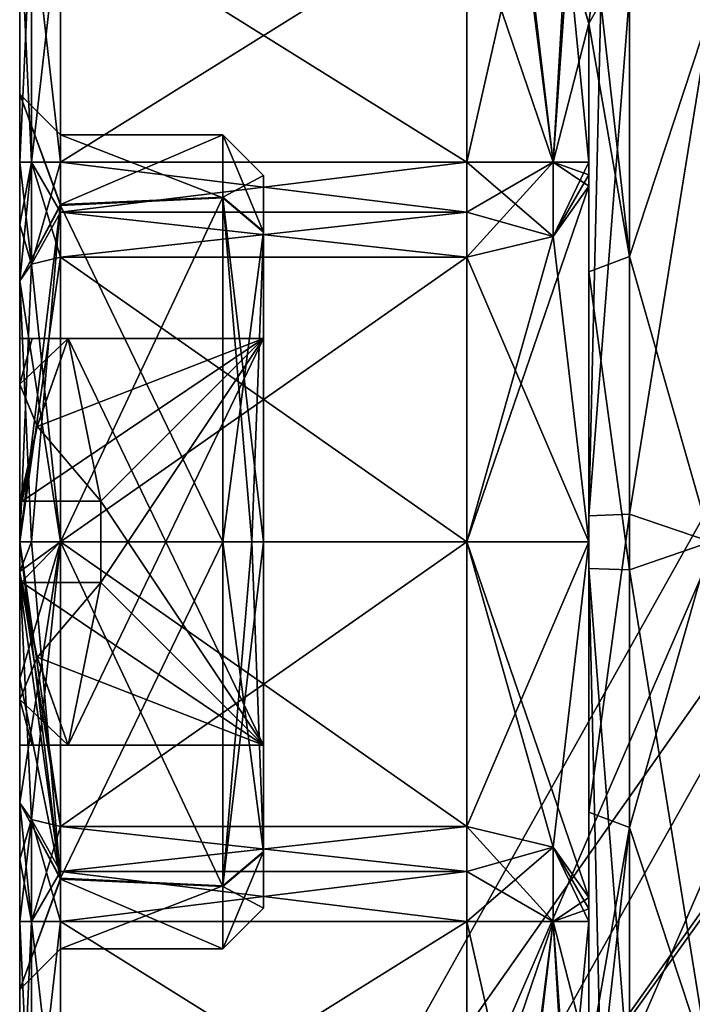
# Model space of a CAD drawing. Extents: x -23 to 470, y -2000 to 0.
# Tile 98 of 172: x -23 to -15, y -34 to -22. Entities that reach past the tile are written whole.
import ezdxf

# ---------------------------------------------------------------- set-up
doc = ezdxf.new("R2010")
doc.units = 0
doc.header["$LTSCALE"] = 64.024212
for name, color, linetype in [('762', 7, 'CONTINUOUS'), ('769', 7, 'CONTINUOUS'), ('770', 7, 'CONTINUOUS'), ('778', 7, 'CONTINUOUS'), ('779', 7, 'CONTINUOUS'), ('780', 7, 'CONTINUOUS'), ('781', 7, 'CONTINUOUS'), ('782', 7, 'CONTINUOUS'), ('783', 7, 'CONTINUOUS'), ('784', 7, 'CONTINUOUS'), ('785', 7, 'CONTINUOUS'), ('786', 7, 'CONTINUOUS'), ('787', 7, 'CONTINUOUS'), ('788', 7, 'CONTINUOUS'), ('789', 7, 'CONTINUOUS'), ('790', 7, 'CONTINUOUS'), ('791', 7, 'CONTINUOUS'), ('792', 7, 'CONTINUOUS'), ('793', 7, 'CONTINUOUS'), ('794', 7, 'CONTINUOUS'), ('795', 7, 'CONTINUOUS'), ('796', 7, 'CONTINUOUS'), ('797', 7, 'CONTINUOUS'), ('798', 7, 'CONTINUOUS'), ('799', 7, 'CONTINUOUS'), ('800', 7, 'CONTINUOUS'), ('801', 7, 'CONTINUOUS'), ('803', 7, 'CONTINUOUS'), ('804', 7, 'CONTINUOUS'), ('810', 7, 'CONTINUOUS'), ('811', 7, 'CONTINUOUS'), ('814', 7, 'CONTINUOUS'), ('815', 7, 'CONTINUOUS'), ('816', 7, 'CONTINUOUS'), ('817', 7, 'CONTINUOUS'), ('818', 7, 'CONTINUOUS'), ('819', 7, 'CONTINUOUS'), ('820', 7, 'CONTINUOUS'), ('821', 7, 'CONTINUOUS'), ('822', 7, 'CONTINUOUS'), ('823', 7, 'CONTINUOUS'), ('824', 7, 'CONTINUOUS'), ('825', 7, 'CONTINUOUS'), ('830', 7, 'CONTINUOUS'), ('831', 7, 'CONTINUOUS'), ('832', 7, 'CONTINUOUS'), ('833', 7, 'CONTINUOUS'), ('834', 7, 'CONTINUOUS'), ('835', 7, 'CONTINUOUS'), ('836', 7, 'CONTINUOUS'), ('837', 7, 'CONTINUOUS'), ('838', 7, 'CONTINUOUS'), ('839', 7, 'CONTINUOUS'), ('845', 7, 'CONTINUOUS'), ('846', 7, 'CONTINUOUS')]:
    doc.layers.add(name, color=color, linetype=linetype)

msp = doc.modelspace()

# ---------------------------------------------------------------- linework, layer by layer
at = {"layer": '762', "color": 7, "linetype": 'CONTINUOUS'}
for points in [[(-23.1, -20.218, 29), (-23.1, -23.336, 29), (-23.1, -20.218, 37), (-23.1, -20.218, 29)], [(-23.1, -20.218, 37), (-23.1, -23.336, 29), (-23.1, -22.5, 33.001), (-23.1, -20.218, 37)], [(-23.1, -23.336, 37), (-23.1, -20.218, 37), (-23.1, -22.5, 33.001), (-23.1, -23.336, 37)], [(-23.1, -24.102, 28.88), (-23.1, -24.794, 28.531), (-23.1, -22.5, 33.001), (-23.1, -24.102, 28.88)], [(-23.1, -23.336, 29), (-23.1, -24.102, 28.88), (-23.1, -22.5, 33.001), (-23.1, -23.336, 29)], [(-23.1, -24.102, 37.12), (-23.1, -23.336, 37), (-23.1, -22.5, 33.001), (-23.1, -24.102, 37.12)], [(-23.1, -24.794, 37.469), (-23.1, -24.102, 37.12), (-23.1, -22.5, 33.001), (-23.1, -24.794, 37.469)], [(-23.1, -31.898, 37.12), (-23.1, -31.206, 37.469), (-23.1, -33.5, 32.999), (-23.1, -31.898, 37.12)], [(-23.1, -31.206, 28.531), (-23.1, -31.898, 28.88), (-23.1, -33.5, 32.999), (-23.1, -31.206, 28.531)], [(-23.1, -32.664, 37), (-23.1, -31.898, 37.12), (-23.1, -33.5, 32.999), (-23.1, -32.664, 37)], [(-23.1, -31.898, 28.88), (-23.1, -32.664, 29), (-23.1, -33.5, 32.999), (-23.1, -31.898, 28.88)], [(-23.1, -35.782, 37), (-23.1, -32.664, 37), (-23.1, -35.782, 29), (-23.1, -35.782, 37)], [(-23.1, -35.782, 29), (-23.1, -32.664, 37), (-23.1, -33.5, 32.999), (-23.1, -35.782, 29)], [(-23.1, -32.664, 29), (-23.1, -35.782, 29), (-23.1, -33.5, 32.999), (-23.1, -32.664, 29)]]:
    msp.add_3dface(points, dxfattribs=at)
at = {"layer": '769', "color": 7, "linetype": 'CONTINUOUS'}
for points in [[(-15.6, -27.661, 42.244), (-14.6, -21.459, 39.541), (-15.6, -21.267, 39.343), (-15.6, -27.661, 42.244)], [(-14.6, -28, 42.25), (-14.6, -21.459, 39.541), (-15.6, -27.661, 42.244), (-14.6, -28, 42.25)], [(-15.6, -31.51, 41.558), (-14.6, -28, 42.25), (-15.6, -27.661, 42.244), (-15.6, -31.51, 41.558)], [(-14.6, -34.541, 39.541), (-14.6, -28, 42.25), (-15.6, -31.51, 41.558), (-14.6, -34.541, 39.541)], [(-15.6, -34.733, 39.343), (-14.6, -34.541, 39.541), (-15.6, -31.51, 41.558), (-15.6, -34.733, 39.343)]]:
    msp.add_3dface(points, dxfattribs=at)
at = {"layer": '770', "color": 7, "linetype": 'CONTINUOUS'}
for points in [[(-15.6, -21.267, 26.657), (-14.6, -21.459, 26.459), (-15.6, -24.492, 24.441), (-15.6, -21.267, 26.657)], [(-14.6, -21.459, 26.459), (-14.6, -28, 23.75), (-15.6, -24.492, 24.441), (-14.6, -21.459, 26.459)], [(-15.6, -24.492, 24.441), (-14.6, -28, 23.75), (-15.6, -28.344, 23.756), (-15.6, -24.492, 24.441)], [(-14.6, -28, 23.75), (-14.6, -34.541, 26.459), (-15.6, -28.344, 23.756), (-14.6, -28, 23.75)], [(-15.6, -28.344, 23.756), (-14.6, -34.541, 26.459), (-15.6, -34.733, 26.657), (-15.6, -28.344, 23.756)]]:
    msp.add_3dface(points, dxfattribs=at)
at = {"layer": '778', "color": 7, "linetype": 'CONTINUOUS'}
for points in [[(-16.1, -23.336, 27), (-16.1, -21.631, 27), (-16.1, -24.682, 24.903), (-16.1, -23.336, 27)], [(-16.1, -23.628, 39.094), (-16.1, -28, 40.5), (-16.1, -21.631, 39), (-16.1, -23.628, 39.094)], [(-16.1, -21.631, 39), (-16.1, -28, 40.5), (-16.1, -27.679, 41.744), (-16.1, -21.631, 39)], [(-16.1, -23.489, 39.024), (-16.1, -23.628, 39.094), (-16.1, -21.631, 39), (-16.1, -23.489, 39.024)], [(-16.1, -23.336, 39), (-16.1, -23.489, 39.024), (-16.1, -21.631, 39), (-16.1, -23.336, 39)], [(-16.1, -23.489, 26.976), (-16.1, -23.336, 27), (-16.1, -24.682, 24.903), (-16.1, -23.489, 26.976)], [(-16.1, -23.628, 26.906), (-16.1, -23.489, 26.976), (-16.1, -24.682, 24.903), (-16.1, -23.628, 26.906)], [(-16.1, -28, 25.5), (-16.1, -23.628, 26.906), (-16.1, -24.682, 24.903), (-16.1, -28, 25.5)], [(-16.1, -28.326, 24.256), (-16.1, -28, 25.5), (-16.1, -24.682, 24.903), (-16.1, -28.326, 24.256)], [(-16.1, -27.679, 41.744), (-16.1, -28, 40.5), (-16.1, -31.32, 41.096), (-16.1, -27.679, 41.744)], [(-16.1, -32.372, 26.906), (-16.1, -28, 25.5), (-16.1, -34.369, 27), (-16.1, -32.372, 26.906)], [(-16.1, -34.369, 27), (-16.1, -28, 25.5), (-16.1, -28.326, 24.256), (-16.1, -34.369, 27)], [(-16.1, -28, 40.5), (-16.1, -32.372, 39.094), (-16.1, -31.32, 41.096), (-16.1, -28, 40.5)], [(-16.1, -32.664, 39), (-16.1, -34.369, 39), (-16.1, -31.32, 41.096), (-16.1, -32.664, 39)], [(-16.1, -32.511, 39.024), (-16.1, -32.664, 39), (-16.1, -31.32, 41.096), (-16.1, -32.511, 39.024)], [(-16.1, -32.372, 39.094), (-16.1, -32.511, 39.024), (-16.1, -31.32, 41.096), (-16.1, -32.372, 39.094)], [(-16.1, -32.511, 26.976), (-16.1, -32.372, 26.906), (-16.1, -34.369, 27), (-16.1, -32.511, 26.976)], [(-16.1, -32.664, 27), (-16.1, -32.511, 26.976), (-16.1, -34.369, 27), (-16.1, -32.664, 27)]]:
    msp.add_3dface(points, dxfattribs=at)
at = {"layer": '779', "color": 7, "linetype": 'CONTINUOUS'}
for points in [[(-22.6, -32.664, 37.5), (-22.6, -35.782, 37.5), (-17.6, -35.782, 37.5), (-22.6, -32.664, 37.5)], [(-17.6, -32.664, 37.5), (-22.6, -32.664, 37.5), (-17.6, -35.782, 37.5), (-17.6, -32.664, 37.5)]]:
    msp.add_3dface(points, dxfattribs=at)
at = {"layer": '780', "color": 7, "linetype": 'CONTINUOUS'}
for points in [[(-22.6, -35.782, 28.5), (-22.6, -32.664, 28.5), (-17.6, -32.664, 28.5), (-22.6, -35.782, 28.5)], [(-17.6, -35.782, 28.5), (-22.6, -35.782, 28.5), (-17.6, -32.664, 28.5), (-17.6, -35.782, 28.5)]]:
    msp.add_3dface(points, dxfattribs=at)
at = {"layer": '781', "color": 7, "linetype": 'CONTINUOUS'}
for points in [[(-22.6, -32.051, 28.404), (-22.6, -31.498, 28.125), (-17.6, -32.051, 28.404), (-22.6, -32.051, 28.404)], [(-17.6, -32.051, 28.404), (-22.6, -31.498, 28.125), (-17.6, -31.498, 28.125), (-17.6, -32.051, 28.404)], [(-17.6, -32.664, 28.5), (-22.6, -32.664, 28.5), (-22.6, -32.051, 28.404), (-17.6, -32.664, 28.5)], [(-17.6, -32.664, 28.5), (-22.6, -32.051, 28.404), (-17.6, -32.051, 28.404), (-17.6, -32.664, 28.5)]]:
    msp.add_3dface(points, dxfattribs=at)
at = {"layer": '782', "color": 7, "linetype": 'CONTINUOUS'}
for points in [[(-22.6, -28, 27), (-22.6, -24.502, 28.125), (-17.6, -28, 27), (-22.6, -28, 27)], [(-17.6, -28, 27), (-22.6, -24.502, 28.125), (-17.6, -24.502, 28.125), (-17.6, -28, 27)], [(-17.6, -31.498, 28.125), (-22.6, -31.498, 28.125), (-22.6, -28, 27), (-17.6, -31.498, 28.125)], [(-17.6, -31.498, 28.125), (-22.6, -28, 27), (-17.6, -28, 27), (-17.6, -31.498, 28.125)]]:
    msp.add_3dface(points, dxfattribs=at)
at = {"layer": '783', "color": 7, "linetype": 'CONTINUOUS'}
for points in [[(-22.6, -23.949, 28.404), (-22.6, -23.336, 28.5), (-17.6, -23.948, 28.404), (-22.6, -23.949, 28.404)], [(-17.6, -23.948, 28.404), (-22.6, -23.336, 28.5), (-17.6, -23.336, 28.5), (-17.6, -23.948, 28.404)], [(-17.6, -24.502, 28.125), (-22.6, -23.949, 28.404), (-17.6, -23.948, 28.404), (-17.6, -24.502, 28.125)], [(-17.6, -24.502, 28.125), (-22.6, -24.502, 28.125), (-22.6, -23.949, 28.404), (-17.6, -24.502, 28.125)]]:
    msp.add_3dface(points, dxfattribs=at)
at = {"layer": '784', "color": 7, "linetype": 'CONTINUOUS'}
for points in [[(-17.6, -23.336, 28.5), (-22.6, -23.336, 28.5), (-17.6, -20.218, 28.5), (-17.6, -23.336, 28.5)], [(-22.6, -23.336, 28.5), (-22.6, -20.218, 28.5), (-17.6, -20.218, 28.5), (-22.6, -23.336, 28.5)]]:
    msp.add_3dface(points, dxfattribs=at)
at = {"layer": '785', "color": 7, "linetype": 'CONTINUOUS'}
for points in [[(-22.6, -20.218, 37.5), (-22.6, -23.336, 37.5), (-17.6, -23.336, 37.5), (-22.6, -20.218, 37.5)], [(-17.6, -20.218, 37.5), (-22.6, -20.218, 37.5), (-17.6, -23.336, 37.5), (-17.6, -20.218, 37.5)]]:
    msp.add_3dface(points, dxfattribs=at)
at = {"layer": '786', "color": 7, "linetype": 'CONTINUOUS'}
for points in [[(-17.6, -23.336, 37.5), (-22.6, -23.336, 37.5), (-22.6, -23.949, 37.596), (-17.6, -23.336, 37.5)], [(-17.6, -23.336, 37.5), (-22.6, -23.949, 37.596), (-17.6, -23.949, 37.596), (-17.6, -23.336, 37.5)], [(-22.6, -23.949, 37.596), (-22.6, -24.502, 37.875), (-17.6, -23.949, 37.596), (-22.6, -23.949, 37.596)], [(-17.6, -23.949, 37.596), (-22.6, -24.502, 37.875), (-17.6, -24.502, 37.875), (-17.6, -23.949, 37.596)]]:
    msp.add_3dface(points, dxfattribs=at)
at = {"layer": '787', "color": 7, "linetype": 'CONTINUOUS'}
for points in [[(-17.6, -24.502, 37.875), (-22.6, -24.502, 37.875), (-22.6, -28, 39), (-17.6, -24.502, 37.875)], [(-17.6, -24.502, 37.875), (-22.6, -28, 39), (-17.6, -28, 39), (-17.6, -24.502, 37.875)], [(-22.6, -28, 39), (-22.6, -31.498, 37.875), (-17.6, -28, 39), (-22.6, -28, 39)], [(-17.6, -28, 39), (-22.6, -31.498, 37.875), (-17.6, -31.498, 37.875), (-17.6, -28, 39)]]:
    msp.add_3dface(points, dxfattribs=at)
at = {"layer": '788', "color": 7, "linetype": 'CONTINUOUS'}
for points in [[(-17.6, -31.498, 37.875), (-22.6, -31.498, 37.875), (-22.6, -32.051, 37.596), (-17.6, -31.498, 37.875)], [(-17.6, -31.498, 37.875), (-22.6, -32.051, 37.596), (-17.6, -32.052, 37.596), (-17.6, -31.498, 37.875)], [(-22.6, -32.051, 37.596), (-22.6, -32.664, 37.5), (-17.6, -32.052, 37.596), (-22.6, -32.051, 37.596)], [(-22.6, -32.664, 37.5), (-17.6, -32.664, 37.5), (-17.6, -32.052, 37.596), (-22.6, -32.664, 37.5)]]:
    msp.add_3dface(points, dxfattribs=at)
at = {"layer": '789', "color": 7, "linetype": 'CONTINUOUS'}
for points in [[(-17.6, -20.218, 37.5), (-17.6, -23.336, 37.5), (-16.539, -23.336, 37.939), (-17.6, -20.218, 37.5)], [(-17.6, -20.218, 37.5), (-16.539, -23.336, 37.939), (-16.891, -20.345, 37.678), (-17.6, -20.218, 37.5)], [(-16.891, -20.345, 37.678), (-16.539, -23.336, 37.939), (-16.356, -20.739, 38.162), (-16.891, -20.345, 37.678)], [(-16.539, -23.336, 37.939), (-16.1, -23.336, 39), (-16.356, -20.739, 38.162), (-16.539, -23.336, 37.939)], [(-16.1, -23.336, 39), (-16.1, -21.631, 39), (-16.356, -20.739, 38.162), (-16.1, -23.336, 39)]]:
    msp.add_3dface(points, dxfattribs=at)
at = {"layer": '790', "color": 7, "linetype": 'CONTINUOUS'}
for points in [[(-17.6, -23.336, 37.5), (-17.6, -23.949, 37.596), (-16.539, -24.246, 38.232), (-17.6, -23.336, 37.5)], [(-16.539, -23.336, 37.939), (-17.6, -23.336, 37.5), (-16.539, -24.246, 38.232), (-16.539, -23.336, 37.939)], [(-16.1, -23.628, 39.094), (-16.1, -23.489, 39.024), (-16.539, -23.336, 37.939), (-16.1, -23.628, 39.094)], [(-16.1, -23.628, 39.094), (-16.539, -23.336, 37.939), (-16.539, -24.246, 38.232), (-16.1, -23.628, 39.094)], [(-16.1, -23.489, 39.024), (-16.1, -23.336, 39), (-16.539, -23.336, 37.939), (-16.1, -23.489, 39.024)], [(-17.6, -23.949, 37.596), (-17.6, -24.502, 37.875), (-16.539, -24.246, 38.232), (-17.6, -23.949, 37.596)]]:
    msp.add_3dface(points, dxfattribs=at)
at = {"layer": '791', "color": 7, "linetype": 'CONTINUOUS'}
for points in [[(-16.1, -28, 40.5), (-16.1, -23.628, 39.094), (-17.6, -28, 39), (-16.1, -28, 40.5)], [(-17.6, -28, 39), (-16.1, -23.628, 39.094), (-16.539, -24.246, 38.232), (-17.6, -28, 39)], [(-17.6, -24.502, 37.875), (-17.6, -28, 39), (-16.539, -24.246, 38.232), (-17.6, -24.502, 37.875)], [(-16.1, -28, 40.5), (-17.6, -28, 39), (-17.6, -31.498, 37.875), (-16.1, -28, 40.5)], [(-16.1, -28, 40.5), (-17.6, -31.498, 37.875), (-16.539, -31.754, 38.232), (-16.1, -28, 40.5)], [(-16.1, -32.372, 39.094), (-16.1, -28, 40.5), (-16.539, -31.754, 38.232), (-16.1, -32.372, 39.094)]]:
    msp.add_3dface(points, dxfattribs=at)
at = {"layer": '792', "color": 7, "linetype": 'CONTINUOUS'}
for points in [[(-17.6, -31.498, 37.875), (-17.6, -32.052, 37.596), (-16.539, -32.664, 37.939), (-17.6, -31.498, 37.875)], [(-16.539, -31.754, 38.232), (-17.6, -31.498, 37.875), (-16.539, -32.664, 37.939), (-16.539, -31.754, 38.232)], [(-16.1, -32.664, 39), (-16.1, -32.511, 39.024), (-16.539, -31.754, 38.232), (-16.1, -32.664, 39)], [(-16.1, -32.664, 39), (-16.539, -31.754, 38.232), (-16.539, -32.664, 37.939), (-16.1, -32.664, 39)], [(-16.1, -32.511, 39.024), (-16.1, -32.372, 39.094), (-16.539, -31.754, 38.232), (-16.1, -32.511, 39.024)], [(-17.6, -32.052, 37.596), (-17.6, -32.664, 37.5), (-16.539, -32.664, 37.939), (-17.6, -32.052, 37.596)]]:
    msp.add_3dface(points, dxfattribs=at)
at = {"layer": '793', "color": 7, "linetype": 'CONTINUOUS'}
for points in [[(-17.6, -32.664, 37.5), (-17.6, -35.782, 37.5), (-16.919, -35.666, 37.663), (-17.6, -32.664, 37.5)], [(-16.539, -32.664, 37.939), (-17.6, -32.664, 37.5), (-16.919, -35.666, 37.663), (-16.539, -32.664, 37.939)], [(-16.384, -35.297, 38.122), (-16.539, -32.664, 37.939), (-16.919, -35.666, 37.663), (-16.384, -35.297, 38.122)], [(-16.1, -34.369, 39), (-16.1, -32.664, 39), (-16.539, -32.664, 37.939), (-16.1, -34.369, 39)], [(-16.1, -34.369, 39), (-16.539, -32.664, 37.939), (-16.384, -35.297, 38.122), (-16.1, -34.369, 39)]]:
    msp.add_3dface(points, dxfattribs=at)
at = {"layer": '794', "color": 7, "linetype": 'CONTINUOUS'}
for points in [[(-17.6, -35.782, 28.5), (-17.6, -32.664, 28.5), (-16.539, -32.664, 28.061), (-17.6, -35.782, 28.5)], [(-17.6, -35.782, 28.5), (-16.539, -32.664, 28.061), (-16.891, -35.655, 28.322), (-17.6, -35.782, 28.5)], [(-16.891, -35.655, 28.322), (-16.539, -32.664, 28.061), (-16.356, -35.261, 27.838), (-16.891, -35.655, 28.322)], [(-16.539, -32.664, 28.061), (-16.1, -32.664, 27), (-16.356, -35.261, 27.838), (-16.539, -32.664, 28.061)], [(-16.1, -32.664, 27), (-16.1, -34.369, 27), (-16.356, -35.261, 27.838), (-16.1, -32.664, 27)]]:
    msp.add_3dface(points, dxfattribs=at)
at = {"layer": '795', "color": 7, "linetype": 'CONTINUOUS'}
for points in [[(-17.6, -32.051, 28.404), (-17.6, -31.498, 28.125), (-16.539, -31.754, 27.768), (-17.6, -32.051, 28.404)], [(-17.6, -32.664, 28.5), (-17.6, -32.051, 28.404), (-16.539, -31.754, 27.768), (-17.6, -32.664, 28.5)], [(-16.539, -32.664, 28.061), (-17.6, -32.664, 28.5), (-16.539, -31.754, 27.768), (-16.539, -32.664, 28.061)], [(-16.1, -32.372, 26.906), (-16.539, -32.664, 28.061), (-16.539, -31.754, 27.768), (-16.1, -32.372, 26.906)], [(-16.1, -32.372, 26.906), (-16.1, -32.511, 26.976), (-16.539, -32.664, 28.061), (-16.1, -32.372, 26.906)], [(-16.1, -32.511, 26.976), (-16.1, -32.664, 27), (-16.539, -32.664, 28.061), (-16.1, -32.511, 26.976)]]:
    msp.add_3dface(points, dxfattribs=at)
at = {"layer": '796', "color": 7, "linetype": 'CONTINUOUS'}
for points in [[(-16.1, -23.628, 26.906), (-16.1, -28, 25.5), (-16.539, -24.246, 27.768), (-16.1, -23.628, 26.906)], [(-16.1, -28, 25.5), (-17.6, -24.502, 28.125), (-16.539, -24.246, 27.768), (-16.1, -28, 25.5)], [(-16.1, -28, 25.5), (-17.6, -28, 27), (-17.6, -24.502, 28.125), (-16.1, -28, 25.5)], [(-16.1, -28, 25.5), (-16.1, -32.372, 26.906), (-17.6, -28, 27), (-16.1, -28, 25.5)], [(-17.6, -28, 27), (-16.1, -32.372, 26.906), (-16.539, -31.754, 27.768), (-17.6, -28, 27)], [(-17.6, -31.498, 28.125), (-17.6, -28, 27), (-16.539, -31.754, 27.768), (-17.6, -31.498, 28.125)]]:
    msp.add_3dface(points, dxfattribs=at)
at = {"layer": '797', "color": 7, "linetype": 'CONTINUOUS'}
for points in [[(-17.6, -24.502, 28.125), (-17.6, -23.948, 28.404), (-16.539, -23.336, 28.061), (-17.6, -24.502, 28.125)], [(-16.539, -24.246, 27.768), (-17.6, -24.502, 28.125), (-16.539, -23.336, 28.061), (-16.539, -24.246, 27.768)], [(-17.6, -23.948, 28.404), (-17.6, -23.336, 28.5), (-16.539, -23.336, 28.061), (-17.6, -23.948, 28.404)], [(-16.1, -23.336, 27), (-16.1, -23.489, 26.976), (-16.539, -24.246, 27.768), (-16.1, -23.336, 27)], [(-16.1, -23.336, 27), (-16.539, -24.246, 27.768), (-16.539, -23.336, 28.061), (-16.1, -23.336, 27)], [(-16.1, -23.489, 26.976), (-16.1, -23.628, 26.906), (-16.539, -24.246, 27.768), (-16.1, -23.489, 26.976)]]:
    msp.add_3dface(points, dxfattribs=at)
at = {"layer": '798', "color": 7, "linetype": 'CONTINUOUS'}
for points in [[(-17.6, -23.336, 28.5), (-17.6, -20.218, 28.5), (-16.919, -20.334, 28.337), (-17.6, -23.336, 28.5)], [(-16.539, -23.336, 28.061), (-17.6, -23.336, 28.5), (-16.919, -20.334, 28.337), (-16.539, -23.336, 28.061)], [(-16.384, -20.703, 27.878), (-16.539, -23.336, 28.061), (-16.919, -20.334, 28.337), (-16.384, -20.703, 27.878)], [(-16.1, -21.631, 27), (-16.539, -23.336, 28.061), (-16.384, -20.703, 27.878), (-16.1, -21.631, 27)], [(-16.1, -21.631, 27), (-16.1, -23.336, 27), (-16.539, -23.336, 28.061), (-16.1, -21.631, 27)]]:
    msp.add_3dface(points, dxfattribs=at)
at = {"layer": '799', "color": 7, "linetype": 'CONTINUOUS'}
for points in [[(-20.1, -23.5, 33.006), (-20.1, -24.188, 30.609), (-20.1, -25.5, 35.5), (-20.1, -23.5, 33.006)], [(-20.1, -24.195, 35.402), (-20.1, -23.5, 33.006), (-20.1, -25.5, 35.5), (-20.1, -24.195, 35.402)], [(-20.1, -24.188, 30.609), (-20.1, -28, 28.5), (-20.1, -25.5, 30.5), (-20.1, -24.188, 30.609)], [(-20.1, -25.5, 35.5), (-20.1, -24.188, 30.609), (-20.1, -25.5, 30.5), (-20.1, -25.5, 35.5)], [(-20.1, -28, 37.5), (-20.1, -24.195, 35.402), (-20.1, -25.5, 35.5), (-20.1, -28, 37.5)], [(-20.1, -25.5, 30.5), (-20.1, -28, 28.5), (-20.1, -30.5, 30.5), (-20.1, -25.5, 30.5)], [(-20.1, -28, 37.5), (-20.1, -25.5, 35.5), (-20.1, -30.5, 35.5), (-20.1, -28, 37.5)], [(-20.1, -28, 28.5), (-20.1, -31.805, 30.598), (-20.1, -30.5, 30.5), (-20.1, -28, 28.5)], [(-20.1, -31.812, 35.391), (-20.1, -28, 37.5), (-20.1, -30.5, 35.5), (-20.1, -31.812, 35.391)], [(-20.1, -32.5, 32.994), (-20.1, -31.812, 35.391), (-20.1, -30.5, 30.5), (-20.1, -32.5, 32.994)], [(-20.1, -30.5, 30.5), (-20.1, -31.812, 35.391), (-20.1, -30.5, 35.5), (-20.1, -30.5, 30.5)], [(-20.1, -31.805, 30.598), (-20.1, -32.5, 32.994), (-20.1, -30.5, 30.5), (-20.1, -31.805, 30.598)]]:
    msp.add_3dface(points, dxfattribs=at)
at = {"layer": '800', "color": 7, "linetype": 'CONTINUOUS'}
for points in [[(-22.6, -32.146, 35.794), (-22.6, -28, 38), (-20.6, -32.236, 35.656), (-22.6, -32.146, 35.794)], [(-20.6, -32.236, 35.656), (-22.6, -28, 38), (-20.6, -28, 38), (-20.6, -32.236, 35.656)], [(-22.6, -28, 28), (-22.6, -32.133, 30.186), (-20.6, -28, 28), (-22.6, -28, 28)], [(-20.6, -28, 28), (-22.6, -32.133, 30.186), (-20.6, -32.228, 30.331), (-20.6, -28, 28)], [(-22.6, -32.133, 30.186), (-22.6, -33, 32.988), (-20.6, -32.228, 30.331), (-22.6, -32.133, 30.186)], [(-22.6, -33, 32.988), (-22.6, -32.146, 35.794), (-20.6, -33, 32.993), (-22.6, -33, 32.988)], [(-20.6, -33, 32.993), (-22.6, -32.146, 35.794), (-20.6, -32.236, 35.656), (-20.6, -33, 32.993)], [(-20.6, -32.228, 30.331), (-22.6, -33, 32.988), (-20.6, -33, 32.993), (-20.6, -32.228, 30.331)]]:
    msp.add_3dface(points, dxfattribs=at)
at = {"layer": '801', "color": 7, "linetype": 'CONTINUOUS'}
for points in [[(-22.6, -23, 33.012), (-22.6, -23.854, 30.206), (-20.6, -23, 33.007), (-22.6, -23, 33.012)], [(-20.6, -23, 33.007), (-22.6, -23.854, 30.206), (-20.6, -23.764, 30.344), (-20.6, -23, 33.007)], [(-22.6, -23.867, 35.814), (-22.6, -23, 33.012), (-20.6, -23.772, 35.669), (-22.6, -23.867, 35.814)], [(-20.6, -23.772, 35.669), (-22.6, -23, 33.012), (-20.6, -23, 33.007), (-20.6, -23.772, 35.669)], [(-22.6, -28, 28), (-20.6, -28, 28), (-20.6, -23.764, 30.344), (-22.6, -28, 28)], [(-22.6, -23.854, 30.206), (-22.6, -28, 28), (-20.6, -23.764, 30.344), (-22.6, -23.854, 30.206)], [(-20.6, -28, 38), (-22.6, -23.867, 35.814), (-20.6, -23.772, 35.669), (-20.6, -28, 38)], [(-20.6, -28, 38), (-22.6, -28, 38), (-22.6, -23.867, 35.814), (-20.6, -28, 38)]]:
    msp.add_3dface(points, dxfattribs=at)
at = {"layer": '803', "color": 7, "linetype": 'CONTINUOUS'}
for points in [[(-16.1, -21.631, 39), (-15.941, -20.324, 38.162), (-16.356, -20.739, 38.162), (-16.1, -21.631, 39)], [(-15.941, -20.324, 38.162), (-16.1, -21.631, 39), (-15.954, -21.374, 39.242), (-15.941, -20.324, 38.162)]]:
    msp.add_3dface(points, dxfattribs=at)
at = {"layer": '804', "color": 7, "linetype": 'CONTINUOUS'}
for points in [[(-15.6, -27.661, 42.244), (-15.6, -21.267, 39.343), (-16.1, -27.679, 41.744), (-15.6, -27.661, 42.244)], [(-16.1, -27.679, 41.744), (-15.6, -21.267, 39.343), (-15.954, -21.374, 39.242), (-16.1, -27.679, 41.744)], [(-16.1, -21.631, 39), (-16.1, -27.679, 41.744), (-15.954, -21.374, 39.242), (-16.1, -21.631, 39)], [(-15.6, -31.51, 41.558), (-15.6, -27.661, 42.244), (-16.1, -31.32, 41.096), (-15.6, -31.51, 41.558)], [(-15.6, -27.661, 42.244), (-16.1, -27.679, 41.744), (-16.1, -31.32, 41.096), (-15.6, -27.661, 42.244)], [(-16.1, -34.369, 39), (-15.6, -31.51, 41.558), (-16.1, -31.32, 41.096), (-16.1, -34.369, 39)], [(-15.6, -31.51, 41.558), (-16.1, -34.369, 39), (-15.954, -34.626, 39.242), (-15.6, -31.51, 41.558)], [(-15.6, -34.733, 39.343), (-15.6, -31.51, 41.558), (-15.954, -34.626, 39.242), (-15.6, -34.733, 39.343)]]:
    msp.add_3dface(points, dxfattribs=at)
at = {"layer": '810', "color": 7, "linetype": 'CONTINUOUS'}
for points in [[(-15.6, -21.267, 26.657), (-15.6, -24.492, 24.441), (-15.954, -21.374, 26.758), (-15.6, -21.267, 26.657)], [(-15.6, -24.492, 24.441), (-16.1, -21.631, 27), (-15.954, -21.374, 26.758), (-15.6, -24.492, 24.441)], [(-16.1, -21.631, 27), (-15.6, -24.492, 24.441), (-16.1, -24.682, 24.903), (-16.1, -21.631, 27)], [(-15.6, -24.492, 24.441), (-15.6, -28.344, 23.756), (-16.1, -24.682, 24.903), (-15.6, -24.492, 24.441)], [(-15.6, -28.344, 23.756), (-16.1, -28.326, 24.256), (-16.1, -24.682, 24.903), (-15.6, -28.344, 23.756)], [(-15.6, -28.344, 23.756), (-15.6, -34.733, 26.657), (-16.1, -28.326, 24.256), (-15.6, -28.344, 23.756)], [(-16.1, -28.326, 24.256), (-15.6, -34.733, 26.657), (-15.954, -34.626, 26.758), (-16.1, -28.326, 24.256)], [(-16.1, -34.369, 27), (-16.1, -28.326, 24.256), (-15.954, -34.626, 26.758), (-16.1, -34.369, 27)]]:
    msp.add_3dface(points, dxfattribs=at)
at = {"layer": '811', "color": 7, "linetype": 'CONTINUOUS'}
msp.add_3dface([(-16.1, -21.631, 27), (-16.384, -20.703, 27.878), (-15.954, -21.374, 26.758), (-16.1, -21.631, 27)], dxfattribs=at)
at = {"layer": '814', "color": 7, "linetype": 'CONTINUOUS'}
for points in [[(-23.1, -35.782, 29), (-23.1, -32.664, 29), (-22.954, -32.664, 28.646), (-23.1, -35.782, 29)], [(-23.1, -35.782, 29), (-22.954, -32.664, 28.646), (-22.954, -35.782, 28.647), (-23.1, -35.782, 29)], [(-22.6, -32.664, 28.5), (-22.6, -35.782, 28.5), (-22.954, -35.782, 28.647), (-22.6, -32.664, 28.5)], [(-22.954, -32.664, 28.646), (-22.6, -32.664, 28.5), (-22.954, -35.782, 28.647), (-22.954, -32.664, 28.646)]]:
    msp.add_3dface(points, dxfattribs=at)
at = {"layer": '815', "color": 7, "linetype": 'CONTINUOUS'}
for points in [[(-23.1, -31.898, 28.88), (-23.1, -31.206, 28.531), (-22.954, -31.412, 28.244), (-23.1, -31.898, 28.88)], [(-23.1, -32.664, 29), (-23.1, -31.898, 28.88), (-22.954, -31.412, 28.244), (-23.1, -32.664, 29)], [(-22.954, -32.664, 28.646), (-23.1, -32.664, 29), (-22.954, -31.412, 28.244), (-22.954, -32.664, 28.646)], [(-22.6, -31.498, 28.125), (-22.954, -32.664, 28.646), (-22.954, -31.412, 28.244), (-22.6, -31.498, 28.125)], [(-22.6, -31.498, 28.125), (-22.6, -32.051, 28.404), (-22.954, -32.664, 28.646), (-22.6, -31.498, 28.125)], [(-22.6, -32.051, 28.404), (-22.6, -32.664, 28.5), (-22.954, -32.664, 28.646), (-22.6, -32.051, 28.404)]]:
    msp.add_3dface(points, dxfattribs=at)
at = {"layer": '816', "color": 7, "linetype": 'CONTINUOUS'}
for points in [[(-23.1, -22.5, 33.001), (-23.1, -24.794, 28.531), (-22.6, -23.854, 30.206), (-23.1, -22.5, 33.001)], [(-23.1, -24.794, 37.469), (-23.1, -22.5, 33.001), (-22.6, -23.867, 35.814), (-23.1, -24.794, 37.469)], [(-23.1, -22.5, 33.001), (-22.6, -23.854, 30.206), (-22.6, -23, 33.012), (-23.1, -22.5, 33.001)], [(-23.1, -22.5, 33.001), (-22.6, -23, 33.012), (-22.6, -23.867, 35.814), (-23.1, -22.5, 33.001)], [(-22.6, -23.854, 30.206), (-23.1, -24.794, 28.531), (-23.1, -28, 27.5), (-22.6, -23.854, 30.206)], [(-22.6, -23.854, 30.206), (-23.1, -28, 27.5), (-22.954, -28, 27.854), (-22.6, -23.854, 30.206)], [(-22.6, -28, 38), (-23.1, -24.794, 37.469), (-22.6, -23.867, 35.814), (-22.6, -28, 38)], [(-22.6, -28, 28), (-22.6, -23.854, 30.206), (-22.954, -28, 27.854), (-22.6, -28, 28)], [(-22.6, -28, 39), (-22.6, -24.502, 37.875), (-23.1, -28, 38.5), (-22.6, -28, 39)], [(-23.1, -28, 38.5), (-22.6, -24.502, 37.875), (-22.954, -24.588, 37.756), (-23.1, -28, 38.5)], [(-22.6, -24.502, 28.125), (-22.6, -28, 27), (-22.954, -24.588, 28.244), (-22.6, -24.502, 28.125)], [(-22.6, -28, 27), (-23.1, -24.794, 28.531), (-22.954, -24.588, 28.244), (-22.6, -28, 27)], [(-23.1, -24.794, 37.469), (-23.1, -28, 38.5), (-22.954, -24.588, 37.756), (-23.1, -24.794, 37.469)], [(-23.1, -24.794, 28.531), (-22.6, -28, 27), (-23.1, -28, 27.5), (-23.1, -24.794, 28.531)], [(-23.1, -24.794, 37.469), (-22.6, -28, 38), (-22.954, -28, 38.146), (-23.1, -24.794, 37.469)], [(-23.1, -24.794, 37.469), (-22.954, -28, 38.146), (-23.1, -28, 38.5), (-23.1, -24.794, 37.469)], [(-23.1, -31.206, 37.469), (-22.6, -28, 39), (-23.1, -28.516, 38.476), (-23.1, -31.206, 37.469)], [(-22.6, -28, 39), (-23.1, -31.206, 37.469), (-22.954, -31.412, 37.756), (-22.6, -28, 39)], [(-22.6, -28, 27), (-22.6, -31.498, 28.125), (-23.1, -28, 27.5), (-22.6, -28, 27)], [(-22.6, -31.498, 28.125), (-23.1, -28.363, 27.512), (-23.1, -28, 27.5), (-22.6, -31.498, 28.125)], [(-22.6, -28, 39), (-23.1, -28, 38.5), (-23.1, -28.516, 38.476), (-22.6, -28, 39)], [(-22.6, -31.498, 37.875), (-22.6, -28, 39), (-22.954, -31.412, 37.756), (-22.6, -31.498, 37.875)], [(-23.1, -31.206, 28.531), (-23.1, -29.684, 27.764), (-23.1, -28.363, 27.512), (-23.1, -31.206, 28.531)], [(-23.1, -31.206, 28.531), (-23.1, -28.363, 27.512), (-22.954, -31.412, 28.244), (-23.1, -31.206, 28.531)], [(-23.1, -28.363, 27.512), (-22.6, -31.498, 28.125), (-22.954, -31.412, 28.244), (-23.1, -28.363, 27.512)], [(-23.1, -31.206, 37.469), (-23.1, -28.516, 38.476), (-23.1, -29.684, 38.236), (-23.1, -31.206, 37.469)]]:
    msp.add_3dface(points, dxfattribs=at)
at = {"layer": '817', "color": 7, "linetype": 'CONTINUOUS'}
for points in [[(-23.1, -24.794, 28.531), (-23.1, -24.102, 28.88), (-22.954, -23.336, 28.646), (-23.1, -24.794, 28.531)], [(-22.954, -24.588, 28.244), (-23.1, -24.794, 28.531), (-22.954, -23.336, 28.646), (-22.954, -24.588, 28.244)], [(-23.1, -24.102, 28.88), (-23.1, -23.336, 29), (-22.954, -23.336, 28.646), (-23.1, -24.102, 28.88)], [(-22.6, -23.336, 28.5), (-22.6, -23.949, 28.404), (-22.954, -24.588, 28.244), (-22.6, -23.336, 28.5)], [(-22.6, -23.336, 28.5), (-22.954, -24.588, 28.244), (-22.954, -23.336, 28.646), (-22.6, -23.336, 28.5)], [(-22.6, -23.949, 28.404), (-22.6, -24.502, 28.125), (-22.954, -24.588, 28.244), (-22.6, -23.949, 28.404)]]:
    msp.add_3dface(points, dxfattribs=at)
at = {"layer": '818', "color": 7, "linetype": 'CONTINUOUS'}
for points in [[(-23.1, -23.336, 29), (-23.1, -20.218, 29), (-22.953, -20.218, 28.646), (-23.1, -23.336, 29)], [(-22.954, -23.336, 28.646), (-23.1, -23.336, 29), (-22.953, -20.218, 28.646), (-22.954, -23.336, 28.646)], [(-22.6, -20.218, 28.5), (-22.6, -23.336, 28.5), (-22.954, -23.336, 28.646), (-22.6, -20.218, 28.5)], [(-22.6, -20.218, 28.5), (-22.954, -23.336, 28.646), (-22.953, -20.218, 28.646), (-22.6, -20.218, 28.5)]]:
    msp.add_3dface(points, dxfattribs=at)
at = {"layer": '819', "color": 7, "linetype": 'CONTINUOUS'}
for points in [[(-23.1, -20.218, 37), (-23.1, -23.336, 37), (-22.954, -23.336, 37.354), (-23.1, -20.218, 37)], [(-23.1, -20.218, 37), (-22.954, -23.336, 37.354), (-22.954, -20.218, 37.353), (-23.1, -20.218, 37)], [(-22.6, -23.336, 37.5), (-22.6, -20.218, 37.5), (-22.954, -20.218, 37.353), (-22.6, -23.336, 37.5)], [(-22.954, -23.336, 37.354), (-22.6, -23.336, 37.5), (-22.954, -20.218, 37.353), (-22.954, -23.336, 37.354)]]:
    msp.add_3dface(points, dxfattribs=at)
at = {"layer": '820', "color": 7, "linetype": 'CONTINUOUS'}
for points in [[(-23.1, -23.336, 37), (-23.1, -24.102, 37.12), (-22.954, -24.588, 37.756), (-23.1, -23.336, 37)], [(-23.1, -23.336, 37), (-22.954, -24.588, 37.756), (-22.954, -23.336, 37.354), (-23.1, -23.336, 37)], [(-22.6, -23.949, 37.596), (-22.6, -23.336, 37.5), (-22.954, -23.336, 37.354), (-22.6, -23.949, 37.596)], [(-22.6, -24.502, 37.875), (-22.6, -23.949, 37.596), (-22.954, -23.336, 37.354), (-22.6, -24.502, 37.875)], [(-22.954, -24.588, 37.756), (-22.6, -24.502, 37.875), (-22.954, -23.336, 37.354), (-22.954, -24.588, 37.756)], [(-23.1, -24.102, 37.12), (-23.1, -24.794, 37.469), (-22.954, -24.588, 37.756), (-23.1, -24.102, 37.12)]]:
    msp.add_3dface(points, dxfattribs=at)
at = {"layer": '821', "color": 7, "linetype": 'CONTINUOUS'}
for points in [[(-23.1, -31.206, 37.469), (-23.1, -31.898, 37.12), (-22.954, -32.664, 37.354), (-23.1, -31.206, 37.469)], [(-22.954, -31.412, 37.756), (-23.1, -31.206, 37.469), (-22.954, -32.664, 37.354), (-22.954, -31.412, 37.756)], [(-22.6, -32.664, 37.5), (-22.6, -32.051, 37.596), (-22.954, -31.412, 37.756), (-22.6, -32.664, 37.5)], [(-22.6, -32.664, 37.5), (-22.954, -31.412, 37.756), (-22.954, -32.664, 37.354), (-22.6, -32.664, 37.5)], [(-22.6, -32.051, 37.596), (-22.6, -31.498, 37.875), (-22.954, -31.412, 37.756), (-22.6, -32.051, 37.596)], [(-23.1, -31.898, 37.12), (-23.1, -32.664, 37), (-22.954, -32.664, 37.354), (-23.1, -31.898, 37.12)]]:
    msp.add_3dface(points, dxfattribs=at)
at = {"layer": '822', "color": 7, "linetype": 'CONTINUOUS'}
for points in [[(-23.1, -32.664, 37), (-23.1, -35.782, 37), (-22.954, -35.782, 37.353), (-23.1, -32.664, 37)], [(-22.954, -32.664, 37.354), (-23.1, -32.664, 37), (-22.954, -35.782, 37.353), (-22.954, -32.664, 37.354)], [(-22.6, -35.782, 37.5), (-22.6, -32.664, 37.5), (-22.954, -32.664, 37.354), (-22.6, -35.782, 37.5)], [(-22.6, -35.782, 37.5), (-22.954, -32.664, 37.354), (-22.954, -35.782, 37.353), (-22.6, -35.782, 37.5)]]:
    msp.add_3dface(points, dxfattribs=at)
at = {"layer": '823', "color": 7, "linetype": 'CONTINUOUS'}
for points in [[(-23.1, -31.206, 28.531), (-22.6, -32.133, 30.186), (-22.6, -28, 28), (-23.1, -31.206, 28.531)], [(-23.1, -31.206, 28.531), (-22.6, -28, 28), (-23.1, -29.684, 27.764), (-23.1, -31.206, 28.531)], [(-22.954, -28, 38.146), (-22.6, -32.146, 35.794), (-23.1, -28, 38.5), (-22.954, -28, 38.146)], [(-23.1, -28, 38.5), (-22.6, -32.146, 35.794), (-23.1, -28.516, 38.476), (-23.1, -28, 38.5)], [(-23.1, -29.684, 27.764), (-22.6, -28, 28), (-23.1, -28.363, 27.512), (-23.1, -29.684, 27.764)], [(-23.1, -28.363, 27.512), (-22.6, -28, 28), (-22.954, -28, 27.854), (-23.1, -28.363, 27.512)], [(-23.1, -28, 27.5), (-23.1, -28.363, 27.512), (-22.954, -28, 27.854), (-23.1, -28, 27.5)], [(-22.6, -28, 38), (-22.6, -32.146, 35.794), (-22.954, -28, 38.146), (-22.6, -28, 38)], [(-23.1, -28.516, 38.476), (-22.6, -32.146, 35.794), (-23.1, -29.684, 38.236), (-23.1, -28.516, 38.476)], [(-22.6, -32.146, 35.794), (-23.1, -31.206, 37.469), (-23.1, -29.684, 38.236), (-22.6, -32.146, 35.794)], [(-23.1, -33.5, 32.999), (-23.1, -31.206, 37.469), (-22.6, -32.146, 35.794), (-23.1, -33.5, 32.999)], [(-23.1, -31.206, 28.531), (-23.1, -33.5, 32.999), (-22.6, -32.133, 30.186), (-23.1, -31.206, 28.531)], [(-23.1, -33.5, 32.999), (-22.6, -33, 32.988), (-22.6, -32.133, 30.186), (-23.1, -33.5, 32.999)], [(-23.1, -33.5, 32.999), (-22.6, -32.146, 35.794), (-22.6, -33, 32.988), (-23.1, -33.5, 32.999)]]:
    msp.add_3dface(points, dxfattribs=at)
at = {"layer": '824', "color": 7, "linetype": 'CONTINUOUS'}
for points in [[(-20.1, -31.805, 30.598), (-20.1, -28, 28.5), (-20.6, -32.228, 30.331), (-20.1, -31.805, 30.598)], [(-20.6, -32.228, 30.331), (-20.1, -28, 28.5), (-20.246, -28, 28.146), (-20.6, -32.228, 30.331)], [(-20.1, -31.812, 35.391), (-20.6, -32.236, 35.656), (-20.6, -28, 38), (-20.1, -31.812, 35.391)], [(-20.1, -31.812, 35.391), (-20.6, -28, 38), (-20.246, -28, 37.854), (-20.1, -31.812, 35.391)], [(-20.6, -28, 28), (-20.6, -32.228, 30.331), (-20.246, -28, 28.146), (-20.6, -28, 28)], [(-20.1, -28, 37.5), (-20.1, -31.812, 35.391), (-20.246, -28, 37.854), (-20.1, -28, 37.5)], [(-20.1, -32.5, 32.994), (-20.1, -31.805, 30.598), (-20.6, -33, 32.993), (-20.1, -32.5, 32.994)], [(-20.1, -31.805, 30.598), (-20.6, -32.228, 30.331), (-20.6, -33, 32.993), (-20.1, -31.805, 30.598)], [(-20.1, -31.812, 35.391), (-20.1, -32.5, 32.994), (-20.6, -32.236, 35.656), (-20.1, -31.812, 35.391)], [(-20.1, -32.5, 32.994), (-20.6, -33, 32.993), (-20.6, -32.236, 35.656), (-20.1, -32.5, 32.994)]]:
    msp.add_3dface(points, dxfattribs=at)
at = {"layer": '825', "color": 7, "linetype": 'CONTINUOUS'}
for points in [[(-20.1, -23.5, 33.006), (-20.1, -24.195, 35.402), (-20.6, -23, 33.007), (-20.1, -23.5, 33.006)], [(-20.1, -23.5, 33.006), (-20.6, -23, 33.007), (-20.6, -23.764, 30.344), (-20.1, -23.5, 33.006)], [(-20.1, -24.195, 35.402), (-20.6, -23.772, 35.669), (-20.6, -23, 33.007), (-20.1, -24.195, 35.402)], [(-20.1, -24.188, 30.609), (-20.1, -23.5, 33.006), (-20.6, -23.764, 30.344), (-20.1, -24.188, 30.609)], [(-20.6, -28, 28), (-20.1, -24.188, 30.609), (-20.6, -23.764, 30.344), (-20.6, -28, 28)], [(-20.1, -24.195, 35.402), (-20.1, -28, 37.5), (-20.6, -23.772, 35.669), (-20.1, -24.195, 35.402)], [(-20.6, -23.772, 35.669), (-20.1, -28, 37.5), (-20.246, -28, 37.854), (-20.6, -23.772, 35.669)], [(-20.6, -28, 38), (-20.6, -23.772, 35.669), (-20.246, -28, 37.854), (-20.6, -28, 38)], [(-20.1, -24.188, 30.609), (-20.6, -28, 28), (-20.246, -28, 28.146), (-20.1, -24.188, 30.609)], [(-20.1, -28, 28.5), (-20.1, -24.188, 30.609), (-20.246, -28, 28.146), (-20.1, -28, 28.5)]]:
    msp.add_3dface(points, dxfattribs=at)
at = {"layer": '830', "color": 7, "linetype": 'CONTINUOUS'}
for points in [[(-23.1, -26.064, 34.581), (-23.1, -25.5, 33), (-23.1, -26.064, 31.419), (-23.1, -26.064, 34.581)], [(-23.1, -27.5, 35.449), (-23.1, -26.064, 34.581), (-23.1, -27.5, 30.551), (-23.1, -27.5, 35.449)], [(-23.1, -27.5, 30.551), (-23.1, -26.064, 34.581), (-23.1, -26.064, 31.419), (-23.1, -27.5, 30.551)], [(-23.1, -28.5, 35.449), (-23.1, -28.5, 30.551), (-23.1, -29.936, 31.419), (-23.1, -28.5, 35.449)], [(-23.1, -29.936, 34.581), (-23.1, -28.5, 35.449), (-23.1, -29.936, 31.419), (-23.1, -29.936, 34.581)], [(-23.1, -30.5, 33), (-23.1, -29.936, 34.581), (-23.1, -29.936, 31.419), (-23.1, -30.5, 33)]]:
    msp.add_3dface(points, dxfattribs=at)
at = {"layer": '831', "color": 7, "linetype": 'CONTINUOUS'}
for points in [[(-23.1, -25.5, 33), (-20.1, -25.5, 30.5), (-22.948, -25.5, 31.821), (-23.1, -25.5, 33)], [(-20.1, -25.5, 30.5), (-23.1, -25.5, 33), (-22.948, -25.5, 34.178), (-20.1, -25.5, 30.5)], [(-22.948, -25.5, 31.821), (-20.1, -25.5, 30.5), (-22.502, -25.5, 30.5), (-22.948, -25.5, 31.821)], [(-22.502, -25.5, 35.5), (-20.1, -25.5, 30.5), (-22.948, -25.5, 34.178), (-22.502, -25.5, 35.5)], [(-20.1, -25.5, 35.5), (-20.1, -25.5, 30.5), (-22.502, -25.5, 35.5), (-20.1, -25.5, 35.5)]]:
    msp.add_3dface(points, dxfattribs=at)
at = {"layer": '832', "color": 7, "linetype": 'CONTINUOUS'}
for points in [[(-22.883, -26.577, 30.5), (-22.502, -25.5, 30.5), (-22.1, -27.5, 30.5), (-22.883, -26.577, 30.5)], [(-20.1, -25.5, 30.5), (-20.1, -30.5, 30.5), (-22.502, -25.5, 30.5), (-20.1, -25.5, 30.5)], [(-22.502, -25.5, 30.5), (-20.1, -30.5, 30.5), (-22.1, -27.5, 30.5), (-22.502, -25.5, 30.5)], [(-23.071, -27.5, 30.5), (-22.883, -26.577, 30.5), (-22.1, -27.5, 30.5), (-23.071, -27.5, 30.5)], [(-22.1, -27.5, 30.5), (-20.1, -30.5, 30.5), (-22.1, -28.5, 30.5), (-22.1, -27.5, 30.5)], [(-22.1, -28.5, 30.5), (-20.1, -30.5, 30.5), (-23.071, -28.5, 30.5), (-22.1, -28.5, 30.5)], [(-23.071, -28.5, 30.5), (-20.1, -30.5, 30.5), (-22.884, -29.419, 30.5), (-23.071, -28.5, 30.5)], [(-22.884, -29.419, 30.5), (-20.1, -30.5, 30.5), (-22.502, -30.5, 30.5), (-22.884, -29.419, 30.5)]]:
    msp.add_3dface(points, dxfattribs=at)
at = {"layer": '833', "color": 7, "linetype": 'CONTINUOUS'}
for points in [[(-20.1, -30.5, 35.5), (-23.1, -30.5, 33), (-22.948, -30.5, 31.822), (-20.1, -30.5, 35.5)], [(-23.1, -30.5, 33), (-20.1, -30.5, 35.5), (-22.948, -30.5, 34.179), (-23.1, -30.5, 33)], [(-22.502, -30.5, 30.5), (-20.1, -30.5, 35.5), (-22.948, -30.5, 31.822), (-22.502, -30.5, 30.5)], [(-22.948, -30.5, 34.179), (-20.1, -30.5, 35.5), (-22.502, -30.5, 35.5), (-22.948, -30.5, 34.179)], [(-20.1, -30.5, 30.5), (-20.1, -30.5, 35.5), (-22.502, -30.5, 30.5), (-20.1, -30.5, 30.5)]]:
    msp.add_3dface(points, dxfattribs=at)
at = {"layer": '834', "color": 7, "linetype": 'CONTINUOUS'}
for points in [[(-22.1, -27.5, 35.5), (-20.1, -25.5, 35.5), (-23.071, -27.5, 35.5), (-22.1, -27.5, 35.5)], [(-23.071, -27.5, 35.5), (-20.1, -25.5, 35.5), (-22.884, -26.581, 35.5), (-23.071, -27.5, 35.5)], [(-20.1, -25.5, 35.5), (-22.502, -25.5, 35.5), (-22.884, -26.581, 35.5), (-20.1, -25.5, 35.5)], [(-20.1, -30.5, 35.5), (-20.1, -25.5, 35.5), (-22.502, -30.5, 35.5), (-20.1, -30.5, 35.5)], [(-22.502, -30.5, 35.5), (-20.1, -25.5, 35.5), (-22.1, -28.5, 35.5), (-22.502, -30.5, 35.5)], [(-22.1, -28.5, 35.5), (-20.1, -25.5, 35.5), (-22.1, -27.5, 35.5), (-22.1, -28.5, 35.5)], [(-23.071, -28.5, 35.5), (-22.883, -29.423, 35.5), (-22.1, -28.5, 35.5), (-23.071, -28.5, 35.5)], [(-22.883, -29.423, 35.5), (-22.502, -30.5, 35.5), (-22.1, -28.5, 35.5), (-22.883, -29.423, 35.5)]]:
    msp.add_3dface(points, dxfattribs=at)
at = {"layer": '835', "color": 7, "linetype": 'CONTINUOUS'}
for points in [[(-22.1, -27.5, 30.5), (-22.1, -28.5, 30.5), (-22.1, -28.5, 35.5), (-22.1, -27.5, 30.5)], [(-22.1, -27.5, 30.5), (-22.1, -28.5, 35.5), (-22.1, -27.5, 35.5), (-22.1, -27.5, 30.5)]]:
    msp.add_3dface(points, dxfattribs=at)
at = {"layer": '836', "color": 7, "linetype": 'CONTINUOUS'}
for points in [[(-23.1, -27.5, 35.449), (-23.1, -27.5, 30.551), (-22.1, -27.5, 35.5), (-23.1, -27.5, 35.449)], [(-23.1, -27.5, 35.449), (-22.1, -27.5, 35.5), (-23.086, -27.5, 35.475), (-23.1, -27.5, 35.449)], [(-22.1, -27.5, 35.5), (-23.1, -27.5, 30.551), (-23.086, -27.5, 30.525), (-22.1, -27.5, 35.5)], [(-23.071, -27.5, 30.5), (-22.1, -27.5, 35.5), (-23.086, -27.5, 30.525), (-23.071, -27.5, 30.5)], [(-22.1, -27.5, 35.5), (-23.071, -27.5, 35.5), (-23.086, -27.5, 35.475), (-22.1, -27.5, 35.5)], [(-23.071, -27.5, 30.5), (-22.1, -27.5, 30.5), (-22.1, -27.5, 35.5), (-23.071, -27.5, 30.5)]]:
    msp.add_3dface(points, dxfattribs=at)
at = {"layer": '837', "color": 7, "linetype": 'CONTINUOUS'}
for points in [[(-23.1, -28.5, 30.551), (-23.1, -28.5, 35.449), (-22.1, -28.5, 30.5), (-23.1, -28.5, 30.551)], [(-23.1, -28.5, 30.551), (-22.1, -28.5, 30.5), (-23.086, -28.5, 30.525), (-23.1, -28.5, 30.551)], [(-22.1, -28.5, 30.5), (-23.1, -28.5, 35.449), (-23.086, -28.5, 35.475), (-22.1, -28.5, 30.5)], [(-22.1, -28.5, 30.5), (-23.071, -28.5, 30.5), (-23.086, -28.5, 30.525), (-22.1, -28.5, 30.5)], [(-23.071, -28.5, 35.5), (-22.1, -28.5, 30.5), (-23.086, -28.5, 35.475), (-23.071, -28.5, 35.5)], [(-22.1, -28.5, 30.5), (-23.071, -28.5, 35.5), (-22.1, -28.5, 35.5), (-22.1, -28.5, 30.5)]]:
    msp.add_3dface(points, dxfattribs=at)
at = {"layer": '838', "color": 7, "linetype": 'CONTINUOUS'}
for points in [[(-23.1, -26.064, 31.419), (-23.1, -25.5, 33), (-22.948, -25.5, 31.821), (-23.1, -26.064, 31.419)], [(-23.1, -26.064, 31.419), (-22.948, -25.5, 31.821), (-22.502, -25.5, 30.5), (-23.1, -26.064, 31.419)], [(-23.1, -26.064, 31.419), (-22.502, -25.5, 30.5), (-22.883, -26.577, 30.5), (-23.1, -26.064, 31.419)], [(-23.1, -27.5, 30.551), (-23.1, -26.064, 31.419), (-22.883, -26.577, 30.5), (-23.1, -27.5, 30.551)], [(-23.1, -27.5, 30.551), (-22.883, -26.577, 30.5), (-23.086, -27.5, 30.525), (-23.1, -27.5, 30.551)], [(-23.071, -27.5, 30.5), (-23.086, -27.5, 30.525), (-22.883, -26.577, 30.5), (-23.071, -27.5, 30.5)], [(-23.1, -29.936, 31.419), (-23.1, -28.5, 30.551), (-22.884, -29.419, 30.5), (-23.1, -29.936, 31.419)], [(-22.884, -29.419, 30.5), (-23.1, -28.5, 30.551), (-23.086, -28.5, 30.525), (-22.884, -29.419, 30.5)], [(-23.071, -28.5, 30.5), (-22.884, -29.419, 30.5), (-23.086, -28.5, 30.525), (-23.071, -28.5, 30.5)], [(-23.1, -29.936, 31.419), (-22.884, -29.419, 30.5), (-22.502, -30.5, 30.5), (-23.1, -29.936, 31.419)], [(-23.1, -30.5, 33), (-23.1, -29.936, 31.419), (-22.948, -30.5, 31.822), (-23.1, -30.5, 33)], [(-23.1, -29.936, 31.419), (-22.502, -30.5, 30.5), (-22.948, -30.5, 31.822), (-23.1, -29.936, 31.419)]]:
    msp.add_3dface(points, dxfattribs=at)
at = {"layer": '839', "color": 7, "linetype": 'CONTINUOUS'}
for points in [[(-23.1, -25.5, 33), (-23.1, -26.064, 34.581), (-22.948, -25.5, 34.178), (-23.1, -25.5, 33)], [(-23.1, -26.064, 34.581), (-22.502, -25.5, 35.5), (-22.948, -25.5, 34.178), (-23.1, -26.064, 34.581)], [(-22.502, -25.5, 35.5), (-23.1, -26.064, 34.581), (-22.884, -26.581, 35.5), (-22.502, -25.5, 35.5)], [(-23.1, -26.064, 34.581), (-23.1, -27.5, 35.449), (-22.884, -26.581, 35.5), (-23.1, -26.064, 34.581)], [(-22.884, -26.581, 35.5), (-23.1, -27.5, 35.449), (-23.086, -27.5, 35.475), (-22.884, -26.581, 35.5)], [(-23.071, -27.5, 35.5), (-22.884, -26.581, 35.5), (-23.086, -27.5, 35.475), (-23.071, -27.5, 35.5)], [(-23.1, -28.5, 35.449), (-23.1, -29.936, 34.581), (-22.883, -29.423, 35.5), (-23.1, -28.5, 35.449)], [(-23.1, -28.5, 35.449), (-22.883, -29.423, 35.5), (-23.086, -28.5, 35.475), (-23.1, -28.5, 35.449)], [(-23.071, -28.5, 35.5), (-23.086, -28.5, 35.475), (-22.883, -29.423, 35.5), (-23.071, -28.5, 35.5)], [(-23.1, -29.936, 34.581), (-22.502, -30.5, 35.5), (-22.883, -29.423, 35.5), (-23.1, -29.936, 34.581)], [(-23.1, -29.936, 34.581), (-23.1, -30.5, 33), (-22.948, -30.5, 34.179), (-23.1, -29.936, 34.581)], [(-23.1, -29.936, 34.581), (-22.948, -30.5, 34.179), (-22.502, -30.5, 35.5), (-23.1, -29.936, 34.581)]]:
    msp.add_3dface(points, dxfattribs=at)
at = {"layer": '845', "color": 7, "linetype": 'CONTINUOUS'}
for points in [[(-13.401, -25.388, 33), (-12.081, -26.128, 34.514), (-20.64, -38.297, 33), (-13.401, -25.388, 33)], [(-19.319, -39.037, 31.486), (-13.401, -25.388, 33), (-20.64, -38.297, 33), (-19.319, -39.037, 31.486)], [(-12.081, -26.128, 31.486), (-13.401, -25.388, 33), (-19.319, -39.037, 31.486), (-12.081, -26.128, 31.486)], [(-20.64, -38.297, 33), (-12.081, -26.128, 34.514), (-19.319, -39.037, 34.514), (-20.64, -38.297, 33)]]:
    msp.add_3dface(points, dxfattribs=at)
at = {"layer": '846', "color": 7, "linetype": 'CONTINUOUS'}
for points in [[(-19.319, -39.037, 34.514), (-12.081, -26.128, 34.514), (-11.482, -27.981, 33.499), (-19.319, -39.037, 34.514)], [(-12.081, -26.128, 31.486), (-19.319, -39.037, 31.486), (-17.999, -39.778, 33), (-12.081, -26.128, 31.486)], [(-12.081, -26.128, 31.486), (-17.999, -39.778, 33), (-11.518, -28.048, 32.502), (-12.081, -26.128, 31.486)], [(-11.64, -28.349, 33.358), (-19.319, -39.037, 34.514), (-11.482, -27.981, 33.499), (-11.64, -28.349, 33.358)], [(-11.518, -28.048, 32.502), (-17.999, -39.778, 33), (-11.675, -28.5, 33), (-11.518, -28.048, 32.502)], [(-17.999, -39.778, 33), (-19.319, -39.037, 34.514), (-11.64, -28.349, 33.358), (-17.999, -39.778, 33)], [(-11.675, -28.5, 33), (-17.999, -39.778, 33), (-11.64, -28.349, 33.358), (-11.675, -28.5, 33)]]:
    msp.add_3dface(points, dxfattribs=at)

doc.saveas('drawing.dxf')
